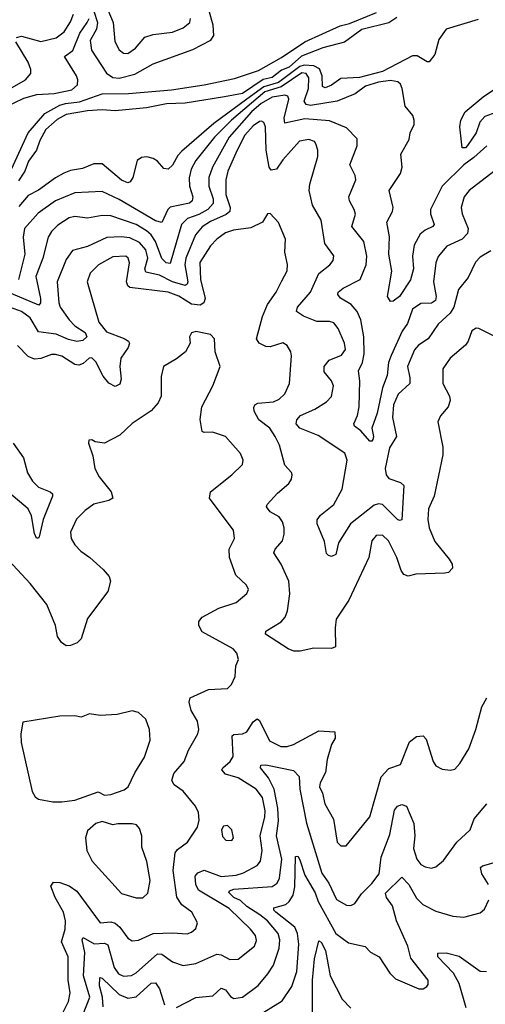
# Model space of a CAD drawing. Extents: x 2057697 to 2160550, y 827490 to 1016834.
# Tile 172 of 256: x 2142196 to 2144389, y 881241 to 885879. Entities that reach past the tile are written whole.
import ezdxf

# ---------------------------------------------------------------- set-up
doc = ezdxf.new("R2010")
doc.units = 0

msp = doc.modelspace()

# ---------------------------------------------------------------- linework, layer by layer
at = {"layer": '0CON20XD'}
for points in [[(2142578.7, 886005), (2142636.7, 885865), (2142644.5, 885775.5), (2142665, 885737.1), (2142685, 885721.9), (2142705, 885719.5), (2142741.5, 885745), (2142785, 885797.1), (2142825, 885809.2), (2142915, 885820.8), (2142965, 885840), (2142997.8, 885865), (2143000.5, 885885)], [(2142545, 885919.4), (2142561.9, 885865), (2142557.3, 885835), (2142528.5, 885781.5), (2142533.8, 885735), (2142605, 885627.6), (2142635, 885606.8), (2142665, 885603.8), (2142737.6, 885622.4), (2142825, 885671.8), (2143011.3, 885738.7), (2143096.7, 885783.3), (2143109.7, 885805), (2143106.6, 885853.4), (2143086.2, 885926.2)], [(2142124.5, 885465), (2142215, 885510), (2142276.2, 885526.2), (2142358.1, 885531.9), (2142441, 885549), (2142467.7, 885572.3), (2142470.2, 885595), (2142463.9, 885615), (2142406.5, 885705), (2142446, 885734), (2142479.8, 885815), (2142514.2, 885865), (2142522.7, 885885)], [(2142157.5, 885175), (2142235, 885345.5), (2142315, 885436.7), (2142385, 885476.1), (2142412, 885485), (2142477.4, 885492.6), (2142585, 885530), (2142708.5, 885531.5), (2142911.2, 885548.8), (2143065, 885571.6), (2143208.2, 885601.8), (2143320.8, 885639.2), (2143429.1, 885700.9), (2143538.9, 885775), (2143705, 885850), (2143748.5, 885861.5), (2143876.8, 885913.2)], [(2142180.8, 885795), (2142205, 885801.5), (2142295, 885776.5), (2142367.1, 885792.9), (2142405, 885822.3), (2142435, 885868.8), (2142449.1, 885905)], [(2143971.2, 885888.8), (2143935, 885863.9), (2143807.8, 885832.2), (2143725, 885773.1), (2143623.1, 885746.9), (2143523.5, 885706.5), (2143465.7, 885655), (2143429.4, 885640.6), (2143385, 885606.9), (2143342.3, 885597.7), (2143245, 885531.5), (2143160.8, 885515), (2142975, 885486.5), (2142887.5, 885482.5), (2142793.3, 885463.3), (2142645, 885450.3), (2142585, 885454.2), (2142515, 885449.2), (2142415, 885432.1), (2142371.9, 885408.1), (2142318.6, 885361.4), (2142290.5, 885309.5), (2142275.3, 885265), (2142238, 885212), (2142219.6, 885165), (2142190, 885120)], [(2144355, 885879.4), (2144205, 885834.7), (2144170.3, 885785), (2144150.9, 885715), (2144125, 885680.6), (2144115, 885680), (2144068.4, 885708.4), (2144045, 885709.3), (2143903.9, 885635), (2143796.8, 885606.8), (2143707.6, 885602.4), (2143665, 885571), (2143635, 885557.5), (2143621.8, 885565), (2143621.1, 885615), (2143607.9, 885647.9), (2143581.8, 885661.8), (2143535, 885665.2), (2143515, 885658), (2143415, 885582.6), (2143345, 885562.2), (2143265.5, 885505), (2143110.1, 885389.9), (2142959.8, 885260.2), (2142940.7, 885239.3), (2142915, 885193.1), (2142895, 885174.2), (2142875, 885177.5), (2142845, 885212.9), (2142825, 885225.5), (2142795, 885232.9), (2142769.8, 885230.2), (2142748.6, 885215), (2142728.9, 885135), (2142715.5, 885114.5), (2142705, 885111.1), (2142675, 885123.8), (2142585, 885200.4), (2142545, 885200.6), (2142491.5, 885178.5), (2142435, 885168.2), (2142404.4, 885155.6), (2142365, 885134.1), (2142285, 885075.3), (2142235, 885050.4), (2142191.4, 884998.6)], [(2142096.4, 885523.6), (2142222.7, 885595), (2142248.7, 885625), (2142248.4, 885645), (2142235, 885678.5), (2142177.3, 885775)], [(2144029.5, 885315), (2144034.5, 885345.5), (2144052.9, 885385), (2144054, 885405), (2144047, 885427), (2144011.3, 885471.3), (2143997.8, 885555), (2143989.4, 885575), (2143976.6, 885586.6), (2143942.6, 885592.6), (2143885.6, 885585), (2143825, 885566.4), (2143775, 885530.4), (2143691.4, 885495), (2143565, 885475.5), (2143545, 885479.8), (2143535.5, 885495), (2143556.7, 885555), (2143557.7, 885605), (2143544.9, 885624.9), (2143525, 885628.8), (2143427.8, 885562.2), (2143350.7, 885539.3), (2143194, 885405), (2143113, 885325), (2143025.8, 885215), (2143003.5, 885175), (2142994.3, 885134.3), (2142995.7, 885095), (2143011.1, 885045), (2143008.8, 885025), (2142995.2, 885014.8), (2142904.8, 884995.2), (2142893.9, 884985), (2142865, 884924.4), (2142835, 884931.9), (2142665, 885032.6), (2142585, 885069.1), (2142455, 885062.8), (2142364.5, 885025), (2142282.1, 884967.9), (2142218.7, 884895), (2142212.4, 884855), (2142220, 884775), (2142190.4, 884655)], [(2144437.8, 885442.2), (2144387, 885423), (2144363, 885397), (2144345, 885345.6), (2144305, 885285.7), (2144295, 885275.8), (2144280, 885275), (2144268, 885375), (2144272.9, 885405), (2144293.1, 885445), (2144378.9, 885515), (2144507.6, 885602.4)], [(2144449.8, 885180.2), (2144312.7, 885075), (2144288.5, 885045), (2144275.5, 884995), (2144280, 884965), (2144307.3, 884895), (2144305, 884871.4), (2144278.9, 884845), (2144207.5, 884812.5), (2144166, 884764), (2144155.9, 884734.1), (2144144.7, 884645), (2144156.6, 884575), (2144154.1, 884555.9), (2144135, 884544.2), (2144085, 884542.9), (2144045.8, 884515), (2144022.1, 884447.9), (2143997.5, 884412.5), (2143945, 884296.9), (2143933.3, 884265), (2143927, 884203), (2143905.2, 884145), (2143879.6, 884025), (2143854.5, 883955), (2143862.5, 883915), (2143859.1, 883900.9), (2143855, 883894.2), (2143845, 883894.2), (2143802.8, 883942.8), (2143772.9, 883965), (2143769.4, 883975), (2143786.9, 884015), (2143795.3, 884055), (2143797.8, 884177.8), (2143791.4, 884225), (2143809.6, 884265), (2143818.8, 884305), (2143816.6, 884385), (2143802.4, 884465), (2143785.3, 884505), (2143757.1, 884537.1), (2143707.2, 884567.2), (2143694.4, 884585), (2143695.6, 884595), (2143719.4, 884615), (2143800, 884655), (2143827.3, 884725), (2143830, 884765), (2143817.3, 884835), (2143760.4, 884905), (2143776.9, 884963.1), (2143771.8, 884985), (2143748.9, 885025), (2143745.6, 885045), (2143779.1, 885125), (2143775.5, 885145), (2143750.5, 885195), (2143785.4, 885284.6), (2143785, 885318), (2143735, 885369.1), (2143655, 885402.8), (2143538.5, 885411.5), (2143445, 885392.2), (2143442.1, 885415), (2143464, 885504), (2143459.4, 885519.4), (2143445, 885523.9), (2143385, 885513.7), (2143333.2, 885485), (2143288.3, 885445), (2143182.7, 885325), (2143103.9, 885185), (2143086.1, 885135), (2143086.8, 885095), (2143107, 885035), (2143107.5, 885012.5), (2143081.3, 884985), (2143038.8, 884961.2)], [(2144415, 884790), (2144365, 884761.1), (2144343.2, 884736.8), (2144307.3, 884665), (2144262.5, 884607.5), (2144239.8, 884525), (2144223.5, 884496.5), (2144166.9, 884445), (2144120, 884375), (2144074.3, 884345.7), (2144055, 884324.4), (2144022.7, 884245), (2144032.5, 884192.5), (2144033.5, 884165), (2143978.9, 884115), (2143955.8, 884065), (2143952.2, 884005), (2143970.4, 883915), (2143937.2, 883862.8), (2143916.4, 883765), (2143922, 883735), (2143935, 883717.5), (2143988.7, 883698.7), (2144004.4, 883685), (2143996.2, 883523.8), (2143985, 883519.4), (2143975, 883524.6), (2143905, 883595.3), (2143885, 883598.9), (2143865, 883592.5), (2143753.2, 883505), (2143697.3, 883415), (2143685, 883360), (2143665, 883350.8), (2143650, 883355), (2143640, 883365), (2143631.1, 883421.1), (2143597.1, 883505), (2143597, 883523), (2143612.5, 883545), (2143675.4, 883595), (2143715, 883667.1), (2143737.3, 883805), (2143727.3, 883837.3), (2143600.9, 883920.9), (2143515.3, 883955.3), (2143497.9, 883975), (2143500.9, 883995), (2143518.1, 884015), (2143585.7, 884045), (2143640.6, 884079.4), (2143665, 884103.8), (2143674.3, 884155), (2143665, 884177.5), (2143629.7, 884219.7), (2143629.5, 884245), (2143653.3, 884275), (2143710.8, 884299.2), (2143730.4, 884325), (2143725.4, 884355), (2143695, 884424), (2143675, 884450.6), (2143655, 884457.3), (2143595, 884457.2), (2143531.8, 884481.8), (2143498.9, 884505), (2143503.8, 884525), (2143565.2, 884594.8), (2143605, 884683.3), (2143657.1, 884725), (2143672.2, 884745), (2143675, 884766.2), (2143633.6, 884825), (2143615.4, 884935), (2143575.4, 885005), (2143559.6, 885075), (2143562.5, 885105), (2143600.4, 885235), (2143599.6, 885265), (2143590.5, 885295), (2143584.2, 885305), (2143557.5, 885315), (2143513.3, 885306.7), (2143435, 885219.1), (2143405.4, 885175), (2143379.8, 885169.8), (2143370.3, 885185), (2143356.7, 885265), (2143353.8, 885373.8), (2143345, 885394.4), (2143335, 885400.4), (2143325, 885400), (2143295, 885379.5), (2143256.9, 885335), (2143219.3, 885265), (2143176.6, 885165), (2143166.1, 885125), (2143166.7, 885055), (2143187, 884995), (2143185.9, 884975), (2143169, 884961), (2143095, 884929), (2143055, 884903.7), (2143023.7, 884866.3), (2142977.8, 884755), (2142973.4, 884725), (2142987.1, 884645), (2142985, 884633.8), (2142975, 884627.5), (2142915, 884644.4), (2142855, 884675.2), (2142789.8, 884689.8), (2142785.7, 884705), (2142799.6, 884755), (2142790.5, 884795), (2142759.7, 884829.7), (2142715, 884851.5), (2142673.1, 884856.9), (2142606.6, 884853.4), (2142515, 884810.9), (2142445, 884791.9), (2142415, 884750), (2142372.2, 884645), (2142380.6, 884545), (2142386.8, 884525), (2142428.1, 884465), (2142455, 884436.9), (2142504.4, 884405), (2142511.9, 884385), (2142492.8, 884367.2), (2142465, 884362.9), (2142425, 884372.8), (2142367.7, 884397.7), (2142331.8, 884401.8), (2142285, 884408.8), (2142245, 884474.7), (2142205, 884504.3), (2142135, 884529.5)], [(2144396.1, 885285), (2144335, 885230), (2144287.5, 885195), (2144185, 885094.6), (2144130, 884985), (2144130, 884965), (2144148.2, 884915), (2144141.1, 884905), (2144105, 884887.7), (2144082, 884868), (2144053.7, 884816.3), (2144045.9, 884765), (2144050.6, 884705), (2144036.3, 884653.7), (2143985, 884575.6), (2143955, 884553.1), (2143941.7, 884551.7), (2143928.5, 884575), (2143947.9, 884695), (2143934.4, 884774.4), (2143936.7, 884856.7), (2143925.4, 884925), (2143951.2, 884975), (2143954.7, 884995), (2143935.5, 885075), (2143988.9, 885155), (2143996.5, 885185), (2143991.1, 885245), (2144029.5, 885315)], [(2143038.8, 884961.2), (2142986.8, 884943.2), (2142958.1, 884915), (2142905, 884730.5), (2142885, 884734.1), (2142865, 884753.8), (2142834.7, 884834.7), (2142814.8, 884865), (2142793.7, 884885), (2142745, 884914.1), (2142625, 884955.7), (2142583.8, 884956.2), (2142515, 884944), (2142455, 884952.4), (2142429.4, 884945), (2142375, 884910.9), (2142345, 884881.2), (2142330.3, 884855), (2142305.3, 884755), (2142271.1, 884668.9), (2142293.8, 884565), (2142294, 884546), (2142285.4, 884534.6), (2142065, 884627.1)], [(2144455.5, 884375.5), (2144357.5, 884425), (2144345, 884425.8), (2144325, 884413.3), (2144308.1, 884365), (2144294.7, 884345.3), (2144222.7, 884285), (2144187.9, 884235), (2144188.5, 884165), (2144220.6, 884105), (2144222.9, 884085), (2144213.1, 884055), (2144177.1, 884012.9), (2144165.6, 883985), (2144188.6, 883865), (2144188.6, 883828.6), (2144148.2, 883635), (2144121.1, 883575), (2144118.4, 883525), (2144125, 883486), (2144150.4, 883420.4), (2144217.7, 883337.7), (2144231.9, 883315), (2144234.3, 883295), (2144215, 883275.6), (2144198.6, 883271.4), (2144062.2, 883267.8), (2144025, 883258.1), (2144005, 883265.7), (2143991.8, 883285), (2143971.8, 883345), (2143933.5, 883425), (2143905, 883450.5), (2143875, 883448.9), (2143854.5, 883425), (2143839.5, 883345), (2143746.2, 883145), (2143686.8, 883055), (2143681.3, 883015), (2143682.5, 882925), (2143665, 882916.5), (2143580.7, 882919.3), (2143516, 882904), (2143487.5, 882905), (2143460, 882915), (2143353.1, 882985), (2143355, 882998.6), (2143427.7, 883042.3), (2143445.8, 883064.2), (2143457.5, 883095), (2143468.2, 883175), (2143463.1, 883235), (2143427.7, 883315), (2143392.6, 883367.4), (2143399.1, 883385), (2143433.5, 883425), (2143441.8, 883455), (2143441.8, 883485), (2143433.8, 883513.8), (2143418.1, 883538.1), (2143375, 883560.5), (2143358.5, 883585), (2143361.1, 883595), (2143410.5, 883649.5), (2143464, 883695), (2143476.2, 883715), (2143478.8, 883735), (2143475.8, 883745.8), (2143445, 883780), (2143419.1, 883875), (2143399.7, 883915), (2143373.3, 883955), (2143322.7, 883995), (2143299.4, 884035), (2143297.9, 884052.1), (2143302.9, 884065), (2143316.7, 884073.3), (2143390.8, 884079.2), (2143418.5, 884091.5), (2143445, 884117.1), (2143467.1, 884165), (2143475.5, 884295.5), (2143472.9, 884315), (2143455.6, 884345), (2143435, 884356.4), (2143375, 884337.5), (2143355, 884339.2), (2143323.1, 884355), (2143310.4, 884375), (2143338.8, 884481.2), (2143362.4, 884537.6), (2143403.5, 884595), (2143431.1, 884648.9), (2143455.4, 884695.4), (2143456.6, 884726.6), (2143444, 884784), (2143447.3, 884845), (2143415, 884923.3), (2143375, 884966.2), (2143363.3, 884965), (2143340, 884925), (2143285, 884898.9), (2143202.3, 884887.7), (2143165, 884874.8), (2143124.6, 884845), (2143095, 884813.1), (2143044.8, 884734.8), (2143047.9, 884655), (2143069.2, 884565), (2143063.8, 884545), (2143045.8, 884535), (2143005, 884539.8), (2142945, 884576.9), (2142895, 884595.5), (2142715, 884617.1), (2142705, 884625.5), (2142699.2, 884645), (2142713.1, 884733.1), (2142707.1, 884755), (2142695, 884765.4), (2142635, 884761.4), (2142567.7, 884725), (2142528.2, 884685), (2142514, 884645), (2142567.9, 884455), (2142605, 884408.8), (2142687.8, 884377.8), (2142708.6, 884365), (2142713.1, 884355), (2142706.7, 884335), (2142671.6, 884285), (2142668.1, 884245), (2142673.6, 884185), (2142668, 884162), (2142645, 884151.5), (2142615, 884166.2), (2142589.3, 884199.3), (2142555, 884266.9), (2142535, 884286.2), (2142522.5, 884285), (2142495, 884260), (2142475, 884251.5), (2142455, 884254.6), (2142395, 884293.5), (2142365, 884302.7), (2142345, 884302.7), (2142295, 884283.1), (2142265, 884280.4), (2142235, 884292.7), (2142185, 884344.2)], [(2142396.1, 881195), (2142425.2, 881255), (2142434.2, 881295), (2142424.7, 881355.3), (2142424.1, 881465), (2142393.2, 881535), (2142410.5, 881595), (2142411.7, 881635), (2142402.9, 881675), (2142362.2, 881745), (2142343, 881797), (2142355, 881816), (2142385.6, 881814.4), (2142428.7, 881798.7), (2142465, 881774.4), (2142574.4, 881625), (2142625, 881629), (2142645, 881623), (2142667.1, 881605), (2142705, 881553.5), (2142725, 881540.4), (2142755, 881542.7), (2142825, 881574.7), (2142915, 881578), (2142985, 881573.3), (2143005, 881580.8), (2143025, 881598), (2143032.9, 881625), (2143006.5, 881675), (2142960.1, 881710.1), (2142935.9, 881745.9), (2142918.7, 881871.3), (2142928.5, 881955), (2142939.8, 881970.2), (2142986.5, 882005), (2143032.5, 882075), (2143041.7, 882108.3), (2143038.6, 882145), (2143024.4, 882175), (2142965, 882245.5), (2142922.9, 882275), (2142912.9, 882295), (2142922.2, 882327.8), (2142970, 882385), (2142991.6, 882438.4), (2143035.4, 882514.6), (2143040, 882535), (2143032.5, 882575), (2143003.6, 882625), (2142994.5, 882665), (2142998.6, 882685), (2143085, 882723.9), (2143175, 882728), (2143193.2, 882746.8), (2143210, 882785), (2143213.3, 882835), (2143225.8, 882865), (2143218.1, 882895), (2143201.4, 882915), (2143055.4, 882995.4), (2143039.2, 883025), (2143040, 883045), (2143054.6, 883065.4), (2143133.1, 883106.9), (2143215, 883134.2), (2143265, 883176.7), (2143273.8, 883195), (2143264, 883215), (2143213, 883263), (2143183.9, 883345), (2143182.1, 883385), (2143206.9, 883435), (2143202.9, 883475), (2143112, 883595), (2143090, 883625), (2143094, 883655), (2143195.5, 883734.5), (2143245.6, 883784.4), (2143248, 883805), (2143236.2, 883835), (2143165, 883915.5), (2143104, 883936), (2143065, 883933.8), (2143055, 883940), (2143045.8, 883995.8), (2143053.3, 884055), (2143105, 884154), (2143139.4, 884245), (2143116.9, 884315), (2143112.5, 884375), (2143095, 884396.2), (2143025, 884410.8), (2143005, 884403.3), (2142996.2, 884385), (2142998, 884355), (2142976, 884315), (2142935, 884281.9), (2142872.9, 884245), (2142861.7, 884198.3), (2142862.3, 884105), (2142847.7, 884075), (2142815, 884036.2), (2142725, 883976.9), (2142667.9, 883922.1), (2142595, 883884.2), (2142550.7, 883890.7), (2142535, 883900), (2142521.7, 883898.3), (2142520, 883885), (2142540, 883825), (2142550, 883765), (2142570.8, 883725), (2142627.1, 883655), (2142634.2, 883625.8), (2142615.4, 883614.6), (2142545, 883596.5), (2142503.6, 883566.4), (2142464.1, 883525.9), (2142434.6, 883465), (2142438.5, 883435), (2142455, 883405.7), (2142484, 883375), (2142526.2, 883346.2), (2142589.7, 883289.7), (2142616.6, 883256.6), (2142624.2, 883235), (2142610.8, 883185), (2142515, 883058.8), (2142485, 882963.3), (2142465.8, 882944.2), (2142435, 882931.2), (2142415, 882930), (2142392.5, 882945), (2142374.1, 882974.1), (2142364.2, 883025), (2142323.5, 883125), (2142245, 883223.1), (2142125, 883354.2)], [(2142165, 883884.4), (2142213.1, 883815), (2142232.3, 883745), (2142256.9, 883705), (2142285, 883677.1), (2142340, 883655), (2142350, 883645), (2142350.6, 883635), (2142306.1, 883525), (2142287.4, 883442.6), (2142285, 883436.7), (2142275, 883436.7), (2142265, 883458.8), (2142251.7, 883541.7), (2142235.3, 883575), (2142145, 883651.5)], [(2144372.2, 882642.2), (2144395.6, 882684.4)], [(2142494.8, 881194.8), (2142526.6, 881275), (2142496.7, 881375), (2142503.4, 881485), (2142490.8, 881545), (2142495, 881555.8), (2142546.5, 881526.5), (2142595, 881528.4), (2142611.1, 881521.1), (2142641.2, 881415), (2142661.8, 881385), (2142685, 881373.7), (2142722.4, 881377.6), (2142745, 881388.7), (2142845, 881479.1), (2142865, 881478.1), (2142915, 881441.5), (2142965, 881424), (2143025, 881433.2), (2143125, 881477.7), (2143144.7, 881474.7), (2143185, 881452.7), (2143225, 881454), (2143301.9, 881515), (2143311.7, 881541.7), (2143305.6, 881565), (2143282.1, 881595), (2143182.1, 881692.1), (2143038.5, 881778.5), (2143025.3, 881805), (2143022.5, 881845), (2143035, 881861.2), (2143065, 881872.5), (2143145, 881843), (2143215, 881848.7), (2143250.3, 881859.7), (2143314.7, 881895.3), (2143329.6, 881915), (2143337.8, 881965), (2143328.5, 882035), (2143351, 882125), (2143352, 882152), (2143339.2, 882215), (2143310, 882255), (2143225, 882308.6), (2143165.8, 882325), (2143148, 882345), (2143152, 882355), (2143186.7, 882385), (2143201.2, 882408.8), (2143195.7, 882505), (2143205, 882512.2), (2143245, 882515.6), (2143265, 882524.5), (2143295, 882571.9), (2143315, 882585.6), (2143325, 882577.5), (2143372.9, 882482.9), (2143425, 882455.4), (2143455, 882455.3), (2143485, 882464.7), (2143605, 882528.7), (2143680, 882525), (2143681.2, 882495), (2143664.7, 882465.3), (2143643.9, 882395), (2143636.7, 882333.3), (2143610.7, 882285), (2143608.2, 882265), (2143622.2, 882235), (2143632.3, 882185), (2143673.6, 882113.6), (2143691.2, 882005), (2143708, 881988), (2143732.8, 881987.2), (2143845, 882124.4), (2143898, 882312), (2143935, 882351.9), (2143989.2, 882370.8), (2144031.9, 882478.1), (2144065, 882503.1), (2144096.4, 882506.4), (2144110.2, 882490.2), (2144143.6, 882385), (2144155.6, 882365), (2144185, 882349.5), (2144225, 882344), (2144245, 882349.2), (2144269.4, 882375), (2144311.1, 882445), (2144344.7, 882535.3), (2144372.2, 882642.2)], [(2142395, 882194.4), (2142455, 882203.5), (2142565, 882242), (2142595, 882226.2), (2142625, 882230), (2142687.9, 882252.1), (2142707.1, 882265), (2142738.6, 882331.4), (2142783.1, 882405), (2142810, 882485), (2142806.7, 882535), (2142790, 882585), (2142755.6, 882615.6), (2142725, 882623.8), (2142655, 882606), (2142575, 882600.8), (2142525, 882610), (2142485, 882594.2), (2142455, 882600), (2142385, 882598.1), (2142210, 882570), (2142202, 882515), (2142203.1, 882475), (2142255, 882243.3), (2142268.9, 882218.9), (2142285, 882207.5), (2142352.5, 882195), (2142395, 882194.4)], [(2142935, 881225.6), (2143025, 881272.5), (2143105, 881281.8), (2143145, 881317.7), (2143165, 881309.5), (2143188.5, 881278.5), (2143205, 881267.9), (2143245, 881275.3), (2143319.7, 881330.3), (2143365, 881384.5), (2143390.6, 881425), (2143417.5, 881505), (2143420.3, 881545), (2143413.3, 881575), (2143363, 881635), (2143327, 881663), (2143265, 881701.5), (2143235, 881730.6), (2143203.8, 881745), (2143181.5, 881768.5), (2143183.8, 881776.2), (2143205, 881783), (2143384.7, 881795.3), (2143408.2, 881811.8), (2143418.8, 881835), (2143430.9, 881925), (2143405.5, 882035), (2143414.6, 882105.4), (2143412.2, 882165), (2143394.6, 882254.6), (2143367.2, 882307.2), (2143329.5, 882355), (2143332, 882368), (2143355, 882369.4), (2143485, 882342.7), (2143511.5, 882315), (2143514.8, 882254.8), (2143547.2, 882095), (2143618.9, 881858.9)], [(2143618.9, 881858.9), (2143652.2, 881812.2), (2143687.5, 881735), (2143735, 881708.2), (2143755, 881706.5), (2143773.9, 881716.1), (2143805, 881761.4), (2143855, 881810), (2143888, 881855), (2143898.5, 881935), (2143939.7, 882040.3), (2143961.5, 882155), (2143975, 882174.4), (2143995, 882183.1), (2144016.9, 882175), (2144052.5, 882092.5), (2144056.8, 882035), (2144049.7, 881975), (2144066.2, 881925), (2144085, 881900), (2144105, 881888.1), (2144135, 881882.9), (2144155, 881889.2), (2144191.4, 881918.6), (2144255, 882005.6), (2144317.2, 882062.8), (2144336.7, 882115), (2144395.5, 882185)], [(2142775, 881742), (2142800, 881765), (2142810, 881825), (2142794.6, 881914.6), (2142771.3, 881981.3), (2142770.6, 882035), (2142759.7, 882069.7), (2142745.8, 882085.8), (2142725, 882091.2), (2142658.3, 882091.7), (2142635, 882086.2), (2142585, 882102), (2142555, 882092.5), (2142515, 882058.8), (2142505.6, 882025), (2142511.9, 881965), (2142536.9, 881915), (2142675, 881762.5), (2142745, 881742.5), (2142775, 881742)], [(2143195, 882012.5), (2143202.5, 882025), (2143195, 882063.3), (2143175, 882083.3), (2143155, 882080), (2143146.4, 882063.6), (2143151.7, 882031.7), (2143166.7, 882015), (2143195, 882012.5)], [(2143305, 881179.6), (2143432.5, 881257.5), (2143477.3, 881325), (2143501.4, 881395), (2143511, 881525), (2143503.8, 881575), (2143491.5, 881605), (2143402.9, 881675), (2143393.1, 881685), (2143392.5, 881695), (2143448.9, 881711.1), (2143465.3, 881725), (2143483.9, 881755), (2143492.3, 881795), (2143495, 881936.7), (2143505, 881939.2), (2143515, 881922.2), (2143538.7, 881848.7), (2143587, 881767), (2143601.2, 881725), (2143685.2, 881575.2), (2143745, 881530.6), (2143823.2, 881513.2), (2143847.5, 881487.5), (2143889.2, 881465), (2143938.6, 881388.6), (2143965, 881360.8), (2144075, 881314.4), (2144095.6, 881314.4), (2144113.8, 881325), (2144120, 881335), (2144119.2, 881355), (2144038.3, 881458.3), (2144023.2, 881515), (2143971.1, 881635), (2143951, 881705), (2143922.9, 881745), (2143918.1, 881765), (2143995, 881840), (2144028.2, 881805), (2144065, 881741.5), (2144095, 881711.8), (2144155, 881679.5), (2144235, 881656.9), (2144287.9, 881652.1), (2144365, 881671.4), (2144385, 881690), (2144405, 881734)], [(2144404.1, 881805), (2144372.1, 881855), (2144366.5, 881885), (2144376, 881894), (2144425, 881908.2)], [(2143575.2, 881204.8), (2143574.5, 881355.5), (2143584.8, 881455.2), (2143605, 881540), (2143615, 881533.8), (2143635.6, 881495), (2143657.5, 881375), (2143715, 881265.6), (2143755, 881222.5)], [(2144298.1, 881225), (2144265, 881339.5), (2144238.4, 881388.4), (2144165.6, 881465), (2144165, 881482.5), (2144205, 881483.8), (2144265, 881468.2), (2144365, 881397.9), (2144395, 881395.5)], [(2142588.8, 881228.8), (2142585.5, 881275), (2142572, 881328), (2142572.7, 881367.3), (2142585, 881363.8), (2142665, 881286.6), (2142705, 881270.4), (2142745, 881275.8), (2142815, 881340.8), (2142835, 881342.5), (2142854.8, 881314.8), (2142878.1, 881238.1)]]:
    msp.add_lwpolyline(points, dxfattribs=at)

doc.saveas('drawing.dxf')
